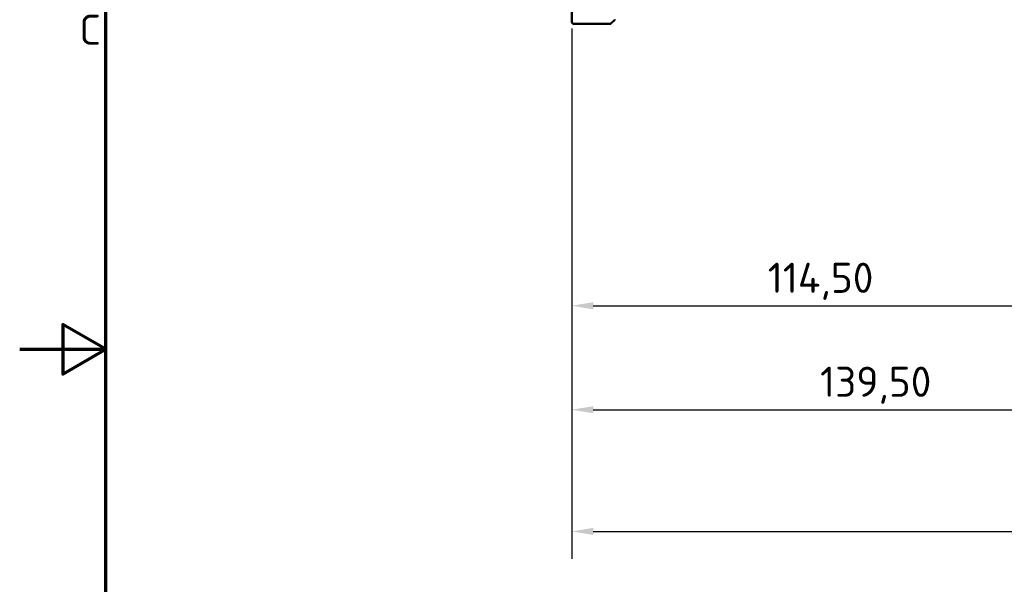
# Model space of a CAD drawing. Header units: millimetres. Extents: x 0 to 840, y 0 to 594.
# Tile 2 of 46: x 0 to 229, y 242 to 374. Entities that reach past the tile are written whole.
import ezdxf

# ---------------------------------------------------------------- set-up
doc = ezdxf.new("R2010")
doc.units = ezdxf.units.MM
doc.header["$LTSCALE"] = 2
for name, color, linetype, lineweight in [('Bemaßung (ISO)', 7, 'Continuous', 25), ('Rahmen (ISO)', 7, 'Continuous', 70), ('Sichtbar (ISO)', 7, 'Continuous', 50)]:
    doc.layers.add(name, color=color, linetype=linetype, lineweight=lineweight)
doc.styles.add('Notiztext (DIN)', font='isocpeur.ttf')
doc.dimstyles.new('Standard (DIN)', dxfattribs={"dimscale": 2, "dimtxt": 3.5, "dimasz": 2.5, "dimexe": 3.175, "dimexo": 0.8, "dimgap": 0.8, "dimtad": 1, "dimrnd": 1e-08, "dimzin": 0, "dimtxsty": 'Notiztext (DIN)', "dimcen": 0.09, "dimdle": 10, "dimclrd": 256, "dimclre": 256, "dimclrt": 256, "dimadec": 0, "dimazin": 0, "dimtfac": 1, "dimtmove": 0, "dimatfit": 3, "dimfxl": 1, "dimtolj": 1, "dimtzin": 0, "dimlwd": -1, "dimlwe": -1, "dimarcsym": 0})

# ---------------------------------------------------------------- blocks, each defined once
blk = doc.blocks.new('Ränder Standardrahmen')
at = {"layer": 'Rahmen (ISO)', "flags": 128}
for points in [[(10, 10), (10, 287), (410, 287), (410, 10), (10, 10)], [(0, 148.5), (10, 148.5), (5, 151.39), (5, 145.61), (10, 148.5)]]:
    blk.add_lwpolyline(points, dxfattribs=at)
at = {"layer": 'Rahmen (ISO)', "insert": (6.93, 183.88), "char_height": 3.5, "attachment_point": 7, "style": 'Notiztext (DIN)'}
blk.add_mtext('C', dxfattribs=at)
blk = doc.blocks.new('*D10')
at = {"layer": 'Bemaßung (ISO)'}
for p, q in [((128.29, 371.51), (128.29, 300.76)), ((242.79, 325.51), (242.79, 300.76)), ((133.29, 307.11), (237.79, 307.11))]:
    blk.add_line(p, q, dxfattribs=at)
for points in [[(133.29, 307.94), (133.29, 306.27), (128.29, 307.11)], [(237.79, 307.94), (237.79, 306.27), (242.79, 307.11)]]:
    blk.add_solid(points, dxfattribs=at)
at = {"layer": 'Defpoints', "color": 0}
for p in [(128.29, 373.11), (242.79, 327.11), (242.79, 307.11)]:
    blk.add_point(p, dxfattribs=at)
at = {"layer": 'Bemaßung (ISO)', "insert": (173.82, 317.11), "char_height": 7, "attachment_point": 1, "style": 'Notiztext (DIN)'}
blk.add_mtext('\\A1;114,50', dxfattribs=at)
blk = doc.blocks.new('*D11')
at = {"layer": 'Bemaßung (ISO)'}
for p, q in [((128.29, 371.51), (128.29, 276.6)), ((267.79, 325.51), (267.79, 276.6)), ((133.29, 282.95), (262.79, 282.95))]:
    blk.add_line(p, q, dxfattribs=at)
for points in [[(133.29, 283.78), (133.29, 282.12), (128.29, 282.95)], [(262.79, 283.78), (262.79, 282.12), (267.79, 282.95)]]:
    blk.add_solid(points, dxfattribs=at)
at = {"layer": 'Defpoints', "color": 0}
for p in [(128.29, 373.11), (267.79, 327.11), (267.79, 282.95)]:
    blk.add_point(p, dxfattribs=at)
at = {"layer": 'Bemaßung (ISO)', "insert": (185.97, 292.95), "char_height": 7, "attachment_point": 1, "style": 'Notiztext (DIN)'}
blk.add_mtext('\\A1;139,50', dxfattribs=at)
blk = doc.blocks.new('*D12')
at = {"layer": 'Bemaßung (ISO)'}
for p, q in [((128.29, 371.51), (128.29, 248.32)), ((438.49, 371.26), (438.49, 248.32)), ((133.29, 254.67), (433.49, 254.67))]:
    blk.add_line(p, q, dxfattribs=at)
for points in [[(133.29, 255.5), (133.29, 253.83), (128.29, 254.67)], [(433.49, 255.5), (433.49, 253.83), (438.49, 254.67)]]:
    blk.add_solid(points, dxfattribs=at)
at = {"layer": 'Defpoints', "color": 0}
for p in [(128.29, 373.11), (438.49, 372.86), (438.49, 254.67)]:
    blk.add_point(p, dxfattribs=at)
at = {"layer": 'Bemaßung (ISO)', "insert": (271.32, 264.67), "char_height": 7, "attachment_point": 1, "style": 'Notiztext (DIN)'}
blk.add_mtext('\\A1;310,20', dxfattribs=at)

msp = doc.modelspace()

# ---------------------------------------------------------------- linework, layer by layer
at = {"layer": 'Sichtbar (ISO)'}
for p, q in [((128.293, 373.106), (128.293, 485.106)), ((138.264, 373.576), (137.322, 372.635)), ((128.793, 372.606), (137.252, 372.606))]:
    msp.add_line(p, q, dxfattribs=at)
for centre, radius, start, end in [((128.793, 373.106), 0.5, 180, 270), ((138.193, 373.647), 0.1, 315, 0), ((137.252, 372.706), 0.1, 270, 315)]:
    msp.add_arc(centre, radius, start, end, dxfattribs=at)

# ---------------------------------------------------------------- block references
at = {"xscale": 2, "yscale": 2, "zscale": 2}
msp.add_blockref('Ränder Standardrahmen', (0, 0), dxfattribs=at)

# ---------------------------------------------------------------- dimensions: what is measured, and where the dimension line sits
at = {"layer": 'Bemaßung (ISO)'}
for base, p2, picture, middle in [((242.793, 307.106), (242.793, 327.106), '*D10', (185.543, 307.106)), ((267.793, 282.951), (267.793, 327.106), '*D11', (198.043, 282.951)), ((438.493, 254.667), (438.493, 372.856), '*D12', (283.393, 254.667))]:
    dim = msp.add_linear_dim(base=base, p1=(128.293, 373.106), p2=p2, angle=180, dimstyle='Standard (DIN)', override={"dimgap": 0.8, "dimdec": 2, "dimtol": 0, "dimlim": 0, "dimtp": 0, "dimtm": 0, "dimtdec": 2, "dimtofl": 0, "dimatfit": 1}, dxfattribs=at)
    dim.commit()
    dim.dimension.update_dxf_attribs({"geometry": picture, "text_midpoint": middle, "dimtype": 160})

doc.saveas('drawing.dxf')
